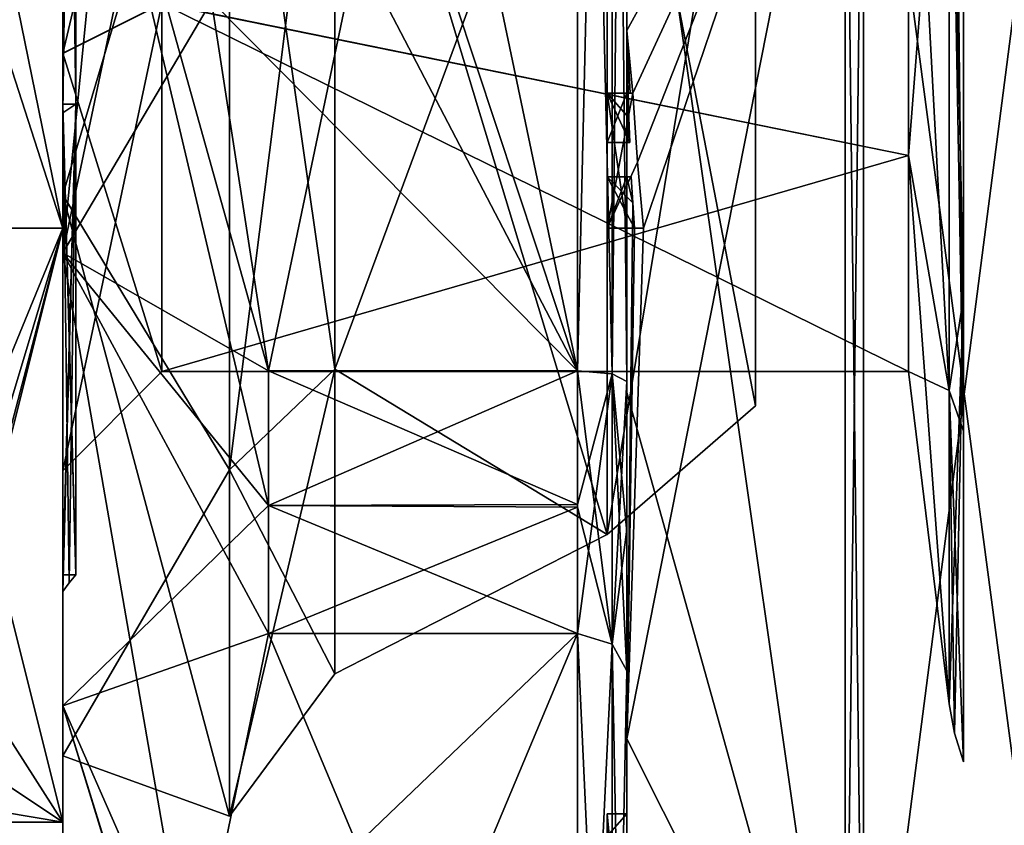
# Model space of a CAD drawing. Extents: x -23 to 700, y -2000 to 0.
# Tile 121 of 196: x -11 to -1, y -40 to -32. Entities that reach past the tile are written whole.
import ezdxf

# ---------------------------------------------------------------- set-up
doc = ezdxf.new("R2010")
doc.units = 0
doc.header["$LTSCALE"] = 65.149826
for name, color, linetype in [('1141', 7, 'CONTINUOUS'), ('1143', 7, 'CONTINUOUS'), ('1144', 7, 'CONTINUOUS'), ('1145', 7, 'CONTINUOUS'), ('1146', 7, 'CONTINUOUS'), ('1220', 7, 'CONTINUOUS'), ('1245', 7, 'CONTINUOUS'), ('1246', 7, 'CONTINUOUS'), ('1249', 7, 'CONTINUOUS'), ('1250', 7, 'CONTINUOUS'), ('1251', 7, 'CONTINUOUS'), ('1252', 7, 'CONTINUOUS'), ('1253', 7, 'CONTINUOUS'), ('1441', 7, 'CONTINUOUS'), ('1442', 7, 'CONTINUOUS'), ('1443', 7, 'CONTINUOUS'), ('1444', 7, 'CONTINUOUS'), ('1445', 7, 'CONTINUOUS'), ('1448', 7, 'CONTINUOUS'), ('1453', 7, 'CONTINUOUS'), ('1454', 7, 'CONTINUOUS'), ('1455', 7, 'CONTINUOUS'), ('1456', 7, 'CONTINUOUS'), ('1458', 7, 'CONTINUOUS'), ('1461', 7, 'CONTINUOUS'), ('1462', 7, 'CONTINUOUS'), ('1463', 7, 'CONTINUOUS'), ('1465', 7, 'CONTINUOUS'), ('1466', 7, 'CONTINUOUS'), ('1467', 7, 'CONTINUOUS'), ('1468', 7, 'CONTINUOUS'), ('1484', 7, 'CONTINUOUS'), ('1499', 7, 'CONTINUOUS'), ('1500', 7, 'CONTINUOUS'), ('1526', 7, 'CONTINUOUS'), ('1529', 7, 'CONTINUOUS'), ('1530', 7, 'CONTINUOUS'), ('1531', 7, 'CONTINUOUS'), ('1532', 7, 'CONTINUOUS'), ('1533', 7, 'CONTINUOUS'), ('1541', 7, 'CONTINUOUS'), ('1542', 7, 'CONTINUOUS'), ('1543', 7, 'CONTINUOUS'), ('1544', 7, 'CONTINUOUS'), ('1545', 7, 'CONTINUOUS'), ('1546', 7, 'CONTINUOUS'), ('1547', 7, 'CONTINUOUS'), ('1548', 7, 'CONTINUOUS'), ('1549', 7, 'CONTINUOUS'), ('1550', 7, 'CONTINUOUS'), ('1551', 7, 'CONTINUOUS'), ('1586', 7, 'CONTINUOUS'), ('1587', 7, 'CONTINUOUS'), ('1622', 7, 'CONTINUOUS'), ('1625', 7, 'CONTINUOUS'), ('1627', 7, 'CONTINUOUS'), ('1630', 7, 'CONTINUOUS')]:
    doc.layers.add(name, color=color, linetype=linetype)

msp = doc.modelspace()

# ---------------------------------------------------------------- linework, layer by layer
at = {"layer": '1141', "color": 7, "linetype": 'CONTINUOUS'}
for points in [[(-3.1, -28, 42), (-3.1, -35.7939, 37.5004), (-3.1, -28, 33.5), (-3.1, -28, 42)], [(-3.1, -35.7939, 28.4996), (-3.1, -28, 24), (-3.1, -35.7939, 37.5004), (-3.1, -35.7939, 28.4996)], [(-3.1, -35.7939, 37.5004), (-3.1, -28, 24), (-3.1, -28.5, 33), (-3.1, -35.7939, 37.5004)], [(-3.1, -35.7939, 37.5004), (-3.1, -28.5, 33), (-3.1, -28, 33.5), (-3.1, -35.7939, 37.5004)]]:
    msp.add_3dface(points, dxfattribs=at)
at = {"layer": '1143', "color": 7, "linetype": 'CONTINUOUS'}
for points in [[(-10.1, -21.9997, 22.608), (-10.1, -34.0003, 22.608), (-11.6, -26.6533, 21.0758), (-10.1, -21.9997, 22.608)], [(-11.6, -26.6533, 21.0758), (-10.1, -34.0003, 22.608), (-11.6, -29.3467, 21.0758), (-11.6, -26.6533, 21.0758)], [(-11.6, -29.3467, 21.0758), (-10.1, -34.0003, 22.608), (-11.6, -34.0001, 22.6077), (-11.6, -29.3467, 21.0758)], [(-10.1, -34.0003, 22.608), (-10.1, -40, 33), (-11.6, -34.0001, 22.6077), (-10.1, -34.0003, 22.608)], [(-11.6, -34.0001, 22.6077), (-10.1, -40, 33), (-11.6, -37.6533, 25.8716), (-11.6, -34.0001, 22.6077)], [(-10.1, -40, 33), (-11.6, -39, 28.2042), (-11.6, -37.6533, 25.8716), (-10.1, -40, 33)], [(-11.6, -39.7472, 30.5505), (-11.6, -39, 28.2042), (-10.1, -40, 33), (-11.6, -39.7472, 30.5505)], [(-11.6, -40, 33), (-11.6, -39.7472, 30.5505), (-10.1, -40, 33), (-11.6, -40, 33)]]:
    msp.add_3dface(points, dxfattribs=at)
at = {"layer": '1144', "color": 7, "linetype": 'CONTINUOUS'}
for points in [[(-10.1, -21.9997, 43.392), (-11.6, -29.3467, 44.9242), (-10.1, -34.0003, 43.392), (-10.1, -21.9997, 43.392)], [(-11.6, -29.3467, 44.9242), (-11.6, -34.0001, 43.3923), (-10.1, -34.0003, 43.392), (-11.6, -29.3467, 44.9242)], [(-11.6, -34.0001, 43.3923), (-11.6, -37.6533, 40.1284), (-10.1, -34.0003, 43.392), (-11.6, -34.0001, 43.3923)], [(-11.6, -40, 33), (-10.1, -40, 33), (-10.1, -34.0003, 43.392), (-11.6, -40, 33)], [(-11.6, -40, 33), (-10.1, -34.0003, 43.392), (-11.6, -39.7472, 35.4495), (-11.6, -40, 33)], [(-10.1, -34.0003, 43.392), (-11.6, -37.6533, 40.1284), (-11.6, -39, 37.7958), (-10.1, -34.0003, 43.392)], [(-11.6, -39.7472, 35.4495), (-10.1, -34.0003, 43.392), (-11.6, -39, 37.7958), (-11.6, -39.7472, 35.4495)]]:
    msp.add_3dface(points, dxfattribs=at)
at = {"layer": '1145', "color": 7, "linetype": 'CONTINUOUS'}
for points in [[(-10.1, -34.0003, 22.608), (-10.1, -21.9997, 22.608), (-10.1, -33.6649, 23.1889), (-10.1, -34.0003, 22.608)], [(-10.1, -21.9997, 22.608), (-10.1, -22.3351, 23.1889), (-10.1, -33.6649, 23.1889), (-10.1, -21.9997, 22.608)], [(-10.1, -21.9997, 43.392), (-10.1, -34.0003, 43.392), (-10.1, -22.3351, 42.8111), (-10.1, -21.9997, 43.392)], [(-10.1, -34.0003, 43.392), (-10.1, -33.6649, 42.8111), (-10.1, -22.3351, 42.8111), (-10.1, -34.0003, 43.392)], [(-10.1, -39.3292, 33), (-10.1, -34.0003, 22.608), (-10.1, -33.6649, 23.1889), (-10.1, -39.3292, 33)], [(-10.1, -34.0003, 43.392), (-10.1, -39.3292, 33), (-10.1, -33.6649, 42.8111), (-10.1, -34.0003, 43.392)], [(-10.1, -40, 33), (-10.1, -34.0003, 22.608), (-10.1, -39.3292, 33), (-10.1, -40, 33)], [(-10.1, -34.0003, 43.392), (-10.1, -40, 33), (-10.1, -39.3292, 33), (-10.1, -34.0003, 43.392)]]:
    msp.add_3dface(points, dxfattribs=at)
at = {"layer": '1146', "color": 7, "linetype": 'CONTINUOUS'}
for points in [[(-4.6, -28, 43.5), (-7.35, -28, 43.5), (-7.35, -35.4246, 40.4246), (-4.6, -28, 43.5)], [(-4.6, -37.0933, 38.25), (-4.6, -28, 43.5), (-7.35, -35.4246, 40.4246), (-4.6, -37.0933, 38.25)], [(-4.6, -28, 22.5), (-4.6, -37.0933, 27.75), (-7.35, -28, 22.5), (-4.6, -28, 22.5)], [(-7.35, -28, 22.5), (-4.6, -37.0933, 27.75), (-7.35, -35.4246, 25.5754), (-7.35, -28, 22.5)], [(-7.35, -38.5, 33), (-4.6, -37.0933, 38.25), (-7.35, -35.4246, 40.4246), (-7.35, -38.5, 33)], [(-7.35, -35.4246, 25.5754), (-4.6, -37.0933, 27.75), (-7.35, -38.5, 33), (-7.35, -35.4246, 25.5754)], [(-4.6, -37.0933, 27.75), (-4.6, -37.0933, 38.25), (-7.35, -38.5, 33), (-4.6, -37.0933, 27.75)]]:
    msp.add_3dface(points, dxfattribs=at)
at = {"layer": '1220', "color": 7, "linetype": 'CONTINUOUS'}
for points in [[(-3.1, -35.7939, 37.5004), (-3.1, -28, 42), (-4.6, -37.0933, 38.25), (-3.1, -35.7939, 37.5004)], [(-3.1, -28, 42), (-4.6, -28, 43.5), (-4.6, -37.0933, 38.25), (-3.1, -28, 42)], [(-3.1, -28, 24), (-3.1, -35.7939, 28.4996), (-4.6, -28, 22.5), (-3.1, -28, 24)], [(-3.1, -35.7939, 28.4996), (-4.6, -37.0933, 27.75), (-4.6, -28, 22.5), (-3.1, -35.7939, 28.4996)], [(-3.1, -35.7939, 28.4996), (-3.1, -35.7939, 37.5004), (-4.6, -37.0933, 27.75), (-3.1, -35.7939, 28.4996)], [(-3.1, -35.7939, 37.5004), (-4.6, -37.0933, 38.25), (-4.6, -37.0933, 27.75), (-3.1, -35.7939, 37.5004)]]:
    msp.add_3dface(points, dxfattribs=at)
at = {"layer": '1245', "color": 7, "linetype": 'CONTINUOUS'}
for points in [[(-10.1, -22.3351, 42.8111), (-10.1, -33.6649, 42.8111), (-8.417, -28, 44.9361), (-10.1, -22.3351, 42.8111)], [(-8.417, -28, 44.9361), (-10.1, -33.6649, 42.8111), (-8.417, -36.4401, 41.4401), (-8.417, -28, 44.9361)], [(-7.35, -35.4246, 40.4246), (-7.35, -28, 43.5), (-8.417, -36.4401, 41.4401), (-7.35, -35.4246, 40.4246)], [(-7.35, -28, 43.5), (-8.417, -28, 44.9361), (-8.417, -36.4401, 41.4401), (-7.35, -28, 43.5)], [(-10.1, -33.6649, 42.8111), (-10.1, -39.3292, 33), (-8.417, -36.4401, 41.4401), (-10.1, -33.6649, 42.8111)], [(-7.35, -38.5, 33), (-7.35, -35.4246, 40.4246), (-8.417, -39.9361, 33), (-7.35, -38.5, 33)], [(-7.35, -35.4246, 40.4246), (-8.417, -36.4401, 41.4401), (-8.417, -39.9361, 33), (-7.35, -35.4246, 40.4246)], [(-8.417, -36.4401, 41.4401), (-10.1, -39.3292, 33), (-8.417, -39.9361, 33), (-8.417, -36.4401, 41.4401)]]:
    msp.add_3dface(points, dxfattribs=at)
at = {"layer": '1246', "color": 7, "linetype": 'CONTINUOUS'}
for points in [[(-10.1, -33.6649, 23.1889), (-10.1, -22.3351, 23.1889), (-8.417, -28, 21.0639), (-10.1, -33.6649, 23.1889)], [(-8.417, -36.4401, 24.5599), (-10.1, -33.6649, 23.1889), (-8.417, -28, 21.0639), (-8.417, -36.4401, 24.5599)], [(-7.35, -28, 22.5), (-7.35, -35.4246, 25.5754), (-8.417, -28, 21.0639), (-7.35, -28, 22.5)], [(-7.35, -35.4246, 25.5754), (-8.417, -36.4401, 24.5599), (-8.417, -28, 21.0639), (-7.35, -35.4246, 25.5754)], [(-8.417, -39.9361, 33), (-10.1, -39.3292, 33), (-10.1, -33.6649, 23.1889), (-8.417, -39.9361, 33)], [(-8.417, -39.9361, 33), (-10.1, -33.6649, 23.1889), (-8.417, -36.4401, 24.5599), (-8.417, -39.9361, 33)], [(-7.35, -35.4246, 25.5754), (-7.35, -38.5, 33), (-8.417, -36.4401, 24.5599), (-7.35, -35.4246, 25.5754)], [(-7.35, -38.5, 33), (-8.417, -39.9361, 33), (-8.417, -36.4401, 24.5599), (-7.35, -38.5, 33)]]:
    msp.add_3dface(points, dxfattribs=at)
at = {"layer": '1249', "color": 7, "linetype": 'CONTINUOUS'}
for points in [[(-10.1, -32.8354, 41.3752), (-10.1, -23.2504, 41.2274), (-10.1, -23.1646, 41.3752), (-10.1, -32.8354, 41.3752)], [(-10.1, -23.2504, 24.7726), (-10.1, -32.7496, 24.7726), (-10.1, -23.1646, 24.6248), (-10.1, -23.2504, 24.7726)], [(-10.1, -23.1646, 24.6248), (-10.1, -32.7496, 24.7726), (-10.1, -32.8354, 24.6248), (-10.1, -23.1646, 24.6248)], [(-10.1, -32.7496, 41.2274), (-10.1, -23.2504, 41.2274), (-10.1, -32.8354, 41.3752), (-10.1, -32.7496, 41.2274)], [(-10.1, -37.5, 33), (-10.1, -32.7496, 41.2274), (-10.1, -32.8354, 41.3752), (-10.1, -37.5, 33)], [(-10.1, -32.7496, 24.7726), (-10.1, -37.5, 33), (-10.1, -32.8354, 24.6248), (-10.1, -32.7496, 24.7726)], [(-10.1, -32.8354, 24.6248), (-10.1, -37.5, 33), (-10.1, -37.6708, 33), (-10.1, -32.8354, 24.6248)], [(-10.1, -37.6708, 33), (-10.1, -37.5, 33), (-10.1, -32.8354, 41.3752), (-10.1, -37.6708, 33)]]:
    msp.add_3dface(points, dxfattribs=at)
at = {"layer": '1250', "color": 7, "linetype": 'CONTINUOUS'}
for points in [[(-9.968, -32.75, 24.7728), (-10.1, -23.2504, 24.7726), (-9.968, -23.25, 24.7728), (-9.968, -32.75, 24.7728)], [(-10.1, -32.7496, 24.7726), (-10.1, -23.2504, 24.7726), (-9.968, -32.75, 24.7728), (-10.1, -32.7496, 24.7726)], [(-10.1, -37.5, 33), (-10.1, -32.7496, 24.7726), (-9.968, -37.5, 33), (-10.1, -37.5, 33)], [(-9.968, -37.5, 33), (-10.1, -32.7496, 24.7726), (-9.968, -32.75, 24.7728), (-9.968, -37.5, 33)]]:
    msp.add_3dface(points, dxfattribs=at)
at = {"layer": '1251', "color": 7, "linetype": 'CONTINUOUS'}
for points in [[(-10.1, -23.2504, 41.2274), (-10.1, -32.7496, 41.2274), (-9.968, -23.25, 41.2272), (-10.1, -23.2504, 41.2274)], [(-9.968, -23.25, 41.2272), (-10.1, -32.7496, 41.2274), (-9.968, -32.75, 41.2272), (-9.968, -23.25, 41.2272)], [(-10.1, -32.7496, 41.2274), (-10.1, -37.5, 33), (-9.968, -32.75, 41.2272), (-10.1, -32.7496, 41.2274)], [(-10.1, -37.5, 33), (-9.968, -37.5, 33), (-9.968, -32.75, 41.2272), (-10.1, -37.5, 33)]]:
    msp.add_3dface(points, dxfattribs=at)
at = {"layer": '1252', "color": 7, "linetype": 'CONTINUOUS'}
for points in [[(-10.1, -32.8354, 41.3752), (-10.1, -23.1646, 41.3752), (-9.968, -32.75, 41.2272), (-10.1, -32.8354, 41.3752)], [(-10.1, -23.1646, 41.3752), (-9.968, -23.25, 41.2272), (-9.968, -32.75, 41.2272), (-10.1, -23.1646, 41.3752)], [(-9.968, -37.5, 33), (-10.1, -32.8354, 41.3752), (-9.968, -32.75, 41.2272), (-9.968, -37.5, 33)], [(-10.1, -37.6708, 33), (-10.1, -32.8354, 41.3752), (-10.0371, -37.583, 33), (-10.1, -37.6708, 33)], [(-10.1, -32.8354, 41.3752), (-9.968, -37.5, 33), (-10.0371, -37.583, 33), (-10.1, -32.8354, 41.3752)]]:
    msp.add_3dface(points, dxfattribs=at)
at = {"layer": '1253', "color": 7, "linetype": 'CONTINUOUS'}
for points in [[(-10.1, -23.1646, 24.6248), (-10.1, -32.8354, 24.6248), (-9.968, -23.25, 24.7728), (-10.1, -23.1646, 24.6248)], [(-10.1, -32.8354, 24.6248), (-9.968, -32.75, 24.7728), (-9.968, -23.25, 24.7728), (-10.1, -32.8354, 24.6248)], [(-10.1, -32.8354, 24.6248), (-10.1, -37.6708, 33), (-9.968, -32.75, 24.7728), (-10.1, -32.8354, 24.6248)], [(-9.968, -32.75, 24.7728), (-10.1, -37.6708, 33), (-10.0371, -37.583, 33), (-9.968, -32.75, 24.7728)], [(-9.968, -37.5, 33), (-9.968, -32.75, 24.7728), (-10.0371, -37.583, 33), (-9.968, -37.5, 33)]]:
    msp.add_3dface(points, dxfattribs=at)
at = {"layer": '1441', "linetype": 'CONTINUOUS'}
for points in [[(-10.1, -17.1745, 39.2494), (-10.1, -27.9993, 41.4499), (-10.1, -34.2494, 43.8255), (-10.1, -17.1745, 39.2494)], [(-10.1, -21.7506, 43.8255), (-10.1, -17.1745, 39.2494), (-10.1, -34.2494, 43.8255), (-10.1, -21.7506, 43.8255)], [(-10.1, -28.0007, 24.5501), (-10.1, -21.7506, 22.1745), (-10.1, -38.8255, 26.7506), (-10.1, -28.0007, 24.5501)], [(-10.1, -21.7506, 22.1745), (-10.1, -28, 20.5), (-10.1, -34.2494, 22.1745), (-10.1, -21.7506, 22.1745)], [(-10.1, -38.8255, 26.7506), (-10.1, -21.7506, 22.1745), (-10.1, -34.2494, 22.1745), (-10.1, -38.8255, 26.7506)], [(-10.1, -28, 45.5), (-10.1, -21.7506, 43.8255), (-10.1, -34.2494, 43.8255), (-10.1, -28, 45.5)], [(-10.1, -27.9993, 41.4499), (-10.1, -32.236, 40.3114), (-10.1, -34.2494, 43.8255), (-10.1, -27.9993, 41.4499)], [(-10.1, -32.2371, 25.6893), (-10.1, -28.0007, 24.5501), (-10.1, -38.8255, 26.7506), (-10.1, -32.2371, 25.6893)], [(-10.1, -32.236, 40.3114), (-10.1, -36.45, 33), (-10.1, -38.8255, 39.2494), (-10.1, -32.236, 40.3114)], [(-10.1, -34.2494, 43.8255), (-10.1, -32.236, 40.3114), (-10.1, -38.8255, 39.2494), (-10.1, -34.2494, 43.8255)], [(-10.1, -36.45, 33), (-10.1, -32.2371, 25.6893), (-10.1, -40.5, 33), (-10.1, -36.45, 33)], [(-10.1, -40.5, 33), (-10.1, -32.2371, 25.6893), (-10.1, -38.8255, 26.7506), (-10.1, -40.5, 33)], [(-10.1, -38.8255, 39.2494), (-10.1, -36.45, 33), (-10.1, -40.5, 33), (-10.1, -38.8255, 39.2494)]]:
    msp.add_3dface(points, dxfattribs=at)
at = {"layer": '1442', "linetype": 'CONTINUOUS'}
for points in [[(-8.0232, -20.5597, 17.05), (-4.9, -35.4403, 17.05), (-8.5978, -24.2917, 17.05), (-8.0232, -20.5597, 17.05)], [(-4.9, -20.5597, 17.05), (-4.9, -35.4403, 17.05), (-8.0232, -20.5597, 17.05), (-4.9, -20.5597, 17.05)], [(-8.5978, -24.2917, 17.05), (-4.9, -35.4403, 17.05), (-8.7857, -28, 17.05), (-8.5978, -24.2917, 17.05)], [(-8.7857, -28, 17.05), (-4.9, -35.4403, 17.05), (-8.5976, -31.7097, 17.05), (-8.7857, -28, 17.05)], [(-8.5976, -31.7097, 17.05), (-4.9, -35.4403, 17.05), (-8.0232, -35.4403, 17.05), (-8.5976, -31.7097, 17.05)]]:
    msp.add_3dface(points, dxfattribs=at)
at = {"layer": '1443', "linetype": 'CONTINUOUS'}
for points in [[(-8.0232, -38.093, 18.5815), (-4.9, -45.5332, 31.4685), (-8.7857, -41.8131, 25.025), (-8.0232, -38.093, 18.5815)], [(-4.9, -38.093, 18.5815), (-4.9, -45.5332, 31.4685), (-8.0232, -38.093, 18.5815), (-4.9, -38.093, 18.5815)]]:
    msp.add_3dface(points, dxfattribs=at)
at = {"layer": '1444', "linetype": 'CONTINUOUS'}
for points in [[(-8.0232, -45.5332, 34.5315), (-4.9, -38.093, 47.4185), (-8.7857, -41.8131, 40.975), (-8.0232, -45.5332, 34.5315)], [(-8.7857, -41.8131, 40.975), (-4.9, -38.093, 47.4185), (-8.0232, -38.093, 47.4185), (-8.7857, -41.8131, 40.975)], [(-4.9, -45.5332, 34.5315), (-4.9, -38.093, 47.4185), (-8.0232, -45.5332, 34.5315), (-4.9, -45.5332, 34.5315)]]:
    msp.add_3dface(points, dxfattribs=at)
at = {"layer": '1445', "linetype": 'CONTINUOUS'}
for points in [[(-8.0232, -35.4403, 48.95), (-4.9, -20.5597, 48.95), (-8.5978, -31.7083, 48.95), (-8.0232, -35.4403, 48.95)], [(-4.9, -35.4403, 48.95), (-4.9, -20.5597, 48.95), (-8.0232, -35.4403, 48.95), (-4.9, -35.4403, 48.95)]]:
    msp.add_3dface(points, dxfattribs=at)
at = {"layer": '1448', "linetype": 'CONTINUOUS'}
for points in [[(-4.4, -35.5503, 49.45), (-4.4, -21.7364, 49.5), (-4.4, -20.4497, 49.45), (-4.4, -35.5503, 49.45)], [(-4.4, -20.4497, 16.55), (-4.4, -29.0506, 16.5), (-4.4, -35.5503, 16.55), (-4.4, -20.4497, 16.55)], [(-4.4, -22.1297, 49.5), (-4.4, -21.7364, 49.5), (-4.4, -35.5503, 49.45), (-4.4, -22.1297, 49.5)], [(-4.4, -23.5648, 49.5), (-4.4, -22.1297, 49.5), (-4.4, -35.5503, 49.45), (-4.4, -23.5648, 49.5)], [(-4.4, -23.9582, 49.5), (-4.4, -23.5648, 49.5), (-4.4, -35.5503, 49.45), (-4.4, -23.9582, 49.5)], [(-4.4, -25.8781, 49.5), (-4.4, -23.9582, 49.5), (-4.4, -35.5503, 49.45), (-4.4, -25.8781, 49.5)], [(-4.4, -26.2268, 49.5), (-4.4, -25.8781, 49.5), (-4.4, -35.5503, 49.45), (-4.4, -26.2268, 49.5)], [(-4.4, -27.8639, 49.5), (-4.4, -26.2268, 49.5), (-4.4, -35.5503, 49.45), (-4.4, -27.8639, 49.5)], [(-4.4, -28.2828, 49.5), (-4.4, -27.8639, 49.5), (-4.4, -35.5503, 49.45), (-4.4, -28.2828, 49.5)], [(-4.4, -28.1257, 13.5002), (-4.4, -35.6608, 15.0679), (-4.4, -28.1257, 16.2172), (-4.4, -28.1257, 13.5002)], [(-4.4, -28.1257, 16.2172), (-4.4, -35.6608, 15.0679), (-4.4, -29.0506, 16.2172), (-4.4, -28.1257, 16.2172)], [(-4.4, -29.5882, 49.5), (-4.4, -28.2828, 49.5), (-4.4, -35.5503, 49.45), (-4.4, -29.5882, 49.5)], [(-4.4, -29.0506, 16.2172), (-4.4, -35.6608, 15.0679), (-4.4, -29.0506, 16.5), (-4.4, -29.0506, 16.2172)], [(-4.4, -29.0506, 16.5), (-4.4, -35.6608, 15.0679), (-4.4, -35.5503, 16.55), (-4.4, -29.0506, 16.5)], [(-4.4, -31.7888, 49.5), (-4.4, -29.5882, 49.5), (-4.4, -35.5503, 49.45), (-4.4, -31.7888, 49.5)], [(-4.4, -30.8597, 52.2892), (-4.4, -31.7888, 49.7828), (-4.4, -32.0042, 52.0844), (-4.4, -30.8597, 52.2892)], [(-4.4, -31.7888, 49.7828), (-4.4, -31.7888, 49.5), (-4.4, -32.6371, 49.5), (-4.4, -31.7888, 49.7828)], [(-4.4, -32.6371, 49.5), (-4.4, -31.7888, 49.5), (-4.4, -35.5503, 49.45), (-4.4, -32.6371, 49.5)], [(-4.4, -32.0042, 52.0844), (-4.4, -31.7888, 49.7828), (-4.4, -32.6371, 49.5), (-4.4, -32.0042, 52.0844)], [(-4.4, -33.1347, 51.8118), (-4.4, -32.0042, 52.0844), (-4.4, -33.1347, 49.804), (-4.4, -33.1347, 51.8118)], [(-4.4, -33.1347, 49.804), (-4.4, -32.0042, 52.0844), (-4.4, -32.6371, 49.804), (-4.4, -33.1347, 49.804)], [(-4.4, -32.6371, 49.804), (-4.4, -32.0042, 52.0844), (-4.4, -32.6371, 49.5), (-4.4, -32.6371, 49.804)], [(-4.4, -34, 49.5), (-4.4, -32.6371, 49.5), (-4.4, -35.5503, 49.45), (-4.4, -34, 49.5)], [(-4.4, -33.4833, 49.804), (-4.4, -34, 49.804), (-4.4, -33.4833, 51.7132), (-4.4, -33.4833, 49.804)], [(-4.4, -33.4833, 51.7132), (-4.4, -34, 49.804), (-4.4, -35.5503, 49.45), (-4.4, -33.4833, 51.7132)], [(-4.4, -39.1573, 48.9926), (-4.4, -33.4833, 51.7132), (-4.4, -38.471, 47.7638), (-4.4, -39.1573, 48.9926)], [(-4.4, -38.471, 47.7638), (-4.4, -33.4833, 51.7132), (-4.4, -37.0705, 48.663), (-4.4, -38.471, 47.7638)], [(-4.4, -37.0705, 48.663), (-4.4, -33.4833, 51.7132), (-4.4, -35.5503, 49.45), (-4.4, -37.0705, 48.663)], [(-4.4, -34, 49.804), (-4.4, -34, 49.5), (-4.4, -35.5503, 49.45), (-4.4, -34, 49.804)], [(-4.4, -35.5503, 16.55), (-4.4, -35.6608, 15.0679), (-4.4, -37.0392, 17.3187), (-4.4, -35.5503, 16.55)], [(-4.4, -35.6608, 15.0679), (-4.4, -42.0038, 19.4301), (-4.4, -37.0392, 17.3187), (-4.4, -35.6608, 15.0679)], [(-4.4, -37.0392, 17.3187), (-4.4, -42.0038, 19.4301), (-4.4, -38.471, 18.2362), (-4.4, -37.0392, 17.3187)], [(-4.4, -41.1824, 43.1674), (-4.4, -39.1573, 48.9926), (-4.4, -38.471, 47.7638), (-4.4, -41.1824, 43.1674)], [(-4.4, -41.1824, 43.1674), (-4.4, -38.471, 47.7638), (-4.4, -46.0213, 34.6862), (-4.4, -41.1824, 43.1674)], [(-4.4, -43.9233, 27.5799), (-4.4, -44.7004, 28.9259), (-4.4, -38.471, 18.2362), (-4.4, -43.9233, 27.5799)], [(-4.4, -38.471, 18.2362), (-4.4, -44.7004, 28.9259), (-4.4, -46.0213, 31.3138), (-4.4, -38.471, 18.2362)], [(-4.4, -42.8623, 25.7423), (-4.4, -43.9233, 27.5799), (-4.4, -38.471, 18.2362), (-4.4, -42.8623, 25.7423)], [(-4.4, -42.5668, 25.2304), (-4.4, -42.8623, 25.7423), (-4.4, -38.471, 18.2362), (-4.4, -42.5668, 25.2304)], [(-4.4, -41.7982, 23.8992), (-4.4, -42.5668, 25.2304), (-4.4, -38.471, 18.2362), (-4.4, -41.7982, 23.8992)], [(-4.4, -41.5888, 23.5364), (-4.4, -41.7982, 23.8992), (-4.4, -38.471, 18.2362), (-4.4, -41.5888, 23.5364)], [(-4.4, -40.868, 22.288), (-4.4, -41.5888, 23.5364), (-4.4, -38.471, 18.2362), (-4.4, -40.868, 22.288)], [(-4.4, -40.6416, 21.8958), (-4.4, -40.868, 22.288), (-4.4, -38.471, 18.2362), (-4.4, -40.6416, 21.8958)], [(-4.4, -40.1409, 21.0286), (-4.4, -40.6416, 21.8958), (-4.4, -38.471, 18.2362), (-4.4, -40.1409, 21.0286)], [(-4.4, -39.9144, 20.6364), (-4.4, -40.1409, 21.0286), (-4.4, -38.471, 18.2362), (-4.4, -39.9144, 20.6364)], [(-4.4, -42.0038, 19.4301), (-4.4, -39.9144, 20.6364), (-4.4, -38.471, 18.2362), (-4.4, -42.0038, 19.4301)], [(-4.4, -43.6713, 44.6044), (-4.4, -39.1573, 48.9926), (-4.4, -41.1824, 43.1674), (-4.4, -43.6713, 44.6044)]]:
    msp.add_3dface(points, dxfattribs=at)
at = {"layer": '1453', "linetype": 'CONTINUOUS'}
for points in [[(-2.1949, -43.544, 17.456), (-4.4, -28.1257, 13.5002), (-2.1949, -28, 11.0175), (-2.1949, -43.544, 17.456)], [(-4.4, -35.6608, 15.0679), (-4.4, -28.1257, 13.5002), (-2.1949, -43.544, 17.456), (-4.4, -35.6608, 15.0679)], [(-4.4, -42.0038, 19.4301), (-4.4, -35.6608, 15.0679), (-2.1949, -43.544, 17.456), (-4.4, -42.0038, 19.4301)]]:
    msp.add_3dface(points, dxfattribs=at)
at = {"layer": '1454', "linetype": 'CONTINUOUS'}
for points in [[(-2.1949, -28, 54.9825), (-4.4, -32.0042, 52.0844), (-4.3401, -32.6371, 52.5), (-2.1949, -28, 54.9825)], [(-4.4, -32.0042, 52.0844), (-2.1949, -28, 54.9825), (-4.3913, -30.8597, 52.5), (-4.4, -32.0042, 52.0844)], [(-2.1949, -28, 54.9825), (-4.4, -39.1573, 48.9926), (-2.1949, -43.544, 48.544), (-2.1949, -28, 54.9825)], [(-4.4, -39.1573, 48.9926), (-2.1949, -28, 54.9825), (-4.2315, -34, 52.5), (-4.4, -39.1573, 48.9926)], [(-4.2952, -33.3336, 52.5), (-2.1949, -28, 54.9825), (-4.3401, -32.6371, 52.5), (-4.2952, -33.3336, 52.5)], [(-4.2315, -34, 52.5), (-2.1949, -28, 54.9825), (-4.2952, -33.3336, 52.5), (-4.2315, -34, 52.5)], [(-4.4, -30.8597, 52.2892), (-4.4, -32.0042, 52.0844), (-4.3913, -30.8597, 52.5), (-4.4, -30.8597, 52.2892)], [(-4.4, -32.0042, 52.0844), (-4.4, -33.1347, 51.8118), (-4.3877, -32.6371, 52.196), (-4.4, -32.0042, 52.0844)], [(-4.3401, -32.6371, 52.5), (-4.4, -32.0042, 52.0844), (-4.3683, -32.6371, 52.3488), (-4.3401, -32.6371, 52.5)], [(-4.3683, -32.6371, 52.3488), (-4.4, -32.0042, 52.0844), (-4.3877, -32.6371, 52.196), (-4.3683, -32.6371, 52.3488)], [(-4.3877, -32.6371, 52.196), (-4.4, -33.1347, 51.8118), (-4.3809, -32.8877, 52.196), (-4.3877, -32.6371, 52.196)], [(-4.3809, -32.8877, 52.196), (-4.4, -33.1347, 51.8118), (-4.3931, -33.1347, 52.0046), (-4.3809, -32.8877, 52.196)], [(-4.3723, -33.1347, 52.196), (-4.3809, -32.8877, 52.196), (-4.3931, -33.1347, 52.0046), (-4.3723, -33.1347, 52.196)], [(-4.4, -33.4833, 51.7132), (-4.4, -39.1573, 48.9926), (-4.3417, -33.7438, 52.196), (-4.4, -33.4833, 51.7132)], [(-4.3891, -33.4833, 51.956), (-4.4, -33.4833, 51.7132), (-4.3566, -33.4833, 52.196), (-4.3891, -33.4833, 51.956)], [(-4.3566, -33.4833, 52.196), (-4.4, -33.4833, 51.7132), (-4.3417, -33.7438, 52.196), (-4.3566, -33.4833, 52.196)], [(-4.3417, -33.7438, 52.196), (-4.4, -39.1573, 48.9926), (-4.324, -34, 52.196), (-4.3417, -33.7438, 52.196)], [(-4.324, -34, 52.196), (-4.4, -39.1573, 48.9926), (-4.2315, -34, 52.5), (-4.324, -34, 52.196)], [(-4.2821, -34, 52.3497), (-4.324, -34, 52.196), (-4.2315, -34, 52.5), (-4.2821, -34, 52.3497)], [(-4.4, -39.1573, 48.9926), (-4.4, -43.6713, 44.6044), (-2.1949, -43.544, 48.544), (-4.4, -39.1573, 48.9926)]]:
    msp.add_3dface(points, dxfattribs=at)
at = {"layer": '1455', "linetype": 'CONTINUOUS'}
for points in [[(0, -43.1626, 48.1637), (0, -28, 54.4438), (-2.0094, -43.535, 48.535), (0, -43.1626, 48.1637)], [(-2.0094, -43.535, 48.535), (0, -28, 54.4438), (-2.0094, -28, 54.9698), (-2.0094, -43.535, 48.535)]]:
    msp.add_3dface(points, dxfattribs=at)
at = {"layer": '1456', "linetype": 'CONTINUOUS'}
for points in [[(0, -28, 11.5562), (0, -43.1626, 17.8363), (-2.0094, -28, 11.0302), (0, -28, 11.5562)], [(-2.0094, -28, 11.0302), (0, -43.1626, 17.8363), (-2.0094, -43.535, 17.465), (-2.0094, -28, 11.0302)]]:
    msp.add_3dface(points, dxfattribs=at)
at = {"layer": '1458', "linetype": 'CONTINUOUS'}
for points in [[(-1.5562, -28, 25.55), (-1.5562, -33.2679, 27.7321), (-1.1443, -28, 22.1953), (-1.5562, -28, 25.55)], [(-1.1443, -28, 22.1953), (-1.5562, -33.2679, 27.7321), (-1.1443, -35.64, 25.3599), (-1.1443, -28, 22.1953)], [(-1.5562, -33.2679, 38.2679), (-1.5562, -28, 40.45), (-1.1443, -35.64, 40.6401), (-1.5562, -33.2679, 38.2679)], [(-1.5562, -28, 40.45), (-1.1443, -28, 43.8047), (-1.1443, -35.64, 40.6401), (-1.5562, -28, 40.45)], [(-1.5562, -33.2679, 27.7321), (-1.5562, -35.45, 33), (-1.1443, -35.64, 25.3599), (-1.5562, -33.2679, 27.7321)], [(-1.5562, -35.45, 33), (-1.5562, -33.2679, 38.2679), (-1.1443, -38.8047, 33), (-1.5562, -35.45, 33)], [(-1.1443, -38.8047, 33), (-1.5562, -33.2679, 38.2679), (-1.1443, -35.64, 40.6401), (-1.1443, -38.8047, 33)], [(-1.1443, -35.64, 25.3599), (-1.5562, -35.45, 33), (-1.1443, -38.8047, 33), (-1.1443, -35.64, 25.3599)]]:
    msp.add_3dface(points, dxfattribs=at)
at = {"layer": '1461', "linetype": 'CONTINUOUS'}
for points in [[(-2.1949, -43.544, 17.456), (-2.1949, -28, 11.0175), (-2.0094, -43.535, 17.465), (-2.1949, -43.544, 17.456)], [(-2.1949, -28, 11.0175), (-2.0094, -28, 11.0302), (-2.0094, -43.535, 17.465), (-2.1949, -28, 11.0175)]]:
    msp.add_3dface(points, dxfattribs=at)
at = {"layer": '1462', "linetype": 'CONTINUOUS'}
for points in [[(-2.1949, -28, 54.9825), (-2.1949, -43.544, 48.544), (-2.0094, -28, 54.9698), (-2.1949, -28, 54.9825)], [(-2.1949, -43.544, 48.544), (-2.0094, -43.535, 48.535), (-2.0094, -28, 54.9698), (-2.1949, -43.544, 48.544)]]:
    msp.add_3dface(points, dxfattribs=at)
at = {"layer": '1463', "linetype": 'CONTINUOUS'}
for points in [[(-10.1, -34.2494, 22.1745), (-10.1, -28, 20.5), (-8.0232, -36.8, 17.758), (-10.1, -34.2494, 22.1745)], [(-10.1, -28, 20.5), (-8.5976, -31.7097, 17.05), (-8.0232, -35.4403, 17.05), (-10.1, -28, 20.5)], [(-10.1, -28, 20.5), (-8.0232, -35.4403, 17.05), (-8.0232, -36.8, 17.758), (-10.1, -28, 20.5)], [(-10.1, -28, 45.5), (-10.1, -34.2494, 43.8255), (-9.4827, -28, 47.2402), (-10.1, -28, 45.5)], [(-10.1, -34.2494, 43.8255), (-8.5978, -31.7083, 48.95), (-8.7857, -28, 48.95), (-10.1, -34.2494, 43.8255)], [(-10.1, -34.2494, 43.8255), (-8.7857, -28, 48.95), (-9.4827, -28, 47.2402), (-10.1, -34.2494, 43.8255)], [(-10.1, -34.2494, 43.8255), (-8.0232, -35.4403, 48.95), (-8.5978, -31.7083, 48.95), (-10.1, -34.2494, 43.8255)], [(-10.1, -34.2494, 43.8255), (-10.1, -38.8255, 39.2494), (-8.0232, -36.8, 48.242), (-10.1, -34.2494, 43.8255)], [(-8.0232, -35.4403, 48.95), (-10.1, -34.2494, 43.8255), (-8.0232, -36.8, 48.242), (-8.0232, -35.4403, 48.95)], [(-10.1, -38.8255, 26.7506), (-10.1, -34.2494, 22.1745), (-8.7857, -41.8131, 25.025), (-10.1, -38.8255, 26.7506)], [(-10.1, -34.2494, 22.1745), (-8.0232, -38.093, 18.5815), (-8.7857, -41.8131, 25.025), (-10.1, -34.2494, 22.1745)], [(-8.0232, -38.093, 18.5815), (-10.1, -34.2494, 22.1745), (-8.0232, -36.8, 17.758), (-8.0232, -38.093, 18.5815)], [(-10.1, -38.8255, 39.2494), (-8.0232, -38.093, 47.4185), (-8.0232, -36.8, 48.242), (-10.1, -38.8255, 39.2494)], [(-10.1, -38.8255, 39.2494), (-8.7857, -41.8131, 40.975), (-8.0232, -38.093, 47.4185), (-10.1, -38.8255, 39.2494)], [(-10.1, -38.8255, 39.2494), (-10.1, -40.5, 33), (-8.7857, -41.8131, 40.975), (-10.1, -38.8255, 39.2494)], [(-10.1, -40.5, 33), (-10.1, -38.8255, 26.7506), (-8.0232, -45.6, 33), (-10.1, -40.5, 33)], [(-10.1, -38.8255, 26.7506), (-8.7857, -41.8131, 25.025), (-8.0232, -45.5332, 31.4685), (-10.1, -38.8255, 26.7506)], [(-10.1, -38.8255, 26.7506), (-8.0232, -45.5332, 31.4685), (-8.0232, -45.6, 33), (-10.1, -38.8255, 26.7506)]]:
    msp.add_3dface(points, dxfattribs=at)
at = {"layer": '1465', "linetype": 'CONTINUOUS'}
for points in [[(-1.5562, -33.2679, 27.7321), (-1.5562, -28, 25.55), (-9.1, -31.7352, 26.554), (-1.5562, -33.2679, 27.7321)], [(-9.1, -35.45, 33), (-1.5562, -33.2679, 27.7321), (-9.1, -31.7352, 26.554), (-9.1, -35.45, 33)], [(-1.5562, -35.45, 33), (-1.5562, -33.2679, 27.7321), (-9.1, -35.45, 33), (-1.5562, -35.45, 33)]]:
    msp.add_3dface(points, dxfattribs=at)
at = {"layer": '1466', "linetype": 'CONTINUOUS'}
for points in [[(-1.5562, -33.2679, 38.2679), (-9.1, -31.7337, 39.4468), (-1.5562, -28, 40.45), (-1.5562, -33.2679, 38.2679)], [(-1.5562, -35.45, 33), (-9.1, -35.45, 33), (-9.1, -31.7337, 39.4468), (-1.5562, -35.45, 33)], [(-1.5562, -35.45, 33), (-9.1, -31.7337, 39.4468), (-1.5562, -33.2679, 38.2679), (-1.5562, -35.45, 33)]]:
    msp.add_3dface(points, dxfattribs=at)
at = {"layer": '1467', "linetype": 'CONTINUOUS'}
for points in [[(-10.1, -28.0007, 24.5501), (-10.1, -32.2371, 25.6893), (-9.1, -28.0008, 25.55), (-10.1, -28.0007, 24.5501)], [(-10.1, -32.2371, 25.6893), (-9.1, -31.7352, 26.554), (-9.1, -28.0008, 25.55), (-10.1, -32.2371, 25.6893)], [(-10.1, -32.2371, 25.6893), (-10.1, -36.45, 33), (-9.1, -31.7352, 26.554), (-10.1, -32.2371, 25.6893)], [(-10.1, -36.45, 33), (-9.1, -35.45, 33), (-9.1, -31.7352, 26.554), (-10.1, -36.45, 33)]]:
    msp.add_3dface(points, dxfattribs=at)
at = {"layer": '1468', "linetype": 'CONTINUOUS'}
for points in [[(-10.1, -32.236, 40.3114), (-10.1, -27.9993, 41.4499), (-9.1, -31.7337, 39.4468), (-10.1, -32.236, 40.3114)], [(-9.1, -35.45, 33), (-10.1, -32.236, 40.3114), (-9.1, -31.7337, 39.4468), (-9.1, -35.45, 33)], [(-10.1, -36.45, 33), (-10.1, -32.236, 40.3114), (-9.1, -35.45, 33), (-10.1, -36.45, 33)]]:
    msp.add_3dface(points, dxfattribs=at)
at = {"layer": '1484', "linetype": 'CONTINUOUS'}
for points in [[(-4.6, -42.6805, 19.4273), (-4.6, -40.4525, 20.7136), (-4.6, -39.9144, 20.6364), (-4.6, -42.6805, 19.4273)], [(-4.6, -39.9144, 20.6364), (-4.6, -40.4525, 20.7136), (-4.6, -40.1409, 21.0286), (-4.6, -39.9144, 20.6364)], [(-4.6, -42.5125, 19.1364), (-4.6, -42.6805, 19.4273), (-4.6, -39.9144, 20.6364), (-4.6, -42.5125, 19.1364)]]:
    msp.add_3dface(points, dxfattribs=at)
at = {"layer": '1499', "linetype": 'CONTINUOUS'}
for points in [[(-4.6, -32.6371, 52.5), (-4.6, -32.6371, 52.196), (-4.6, -33.1347, 52.196), (-4.6, -32.6371, 52.5)], [(-4.6, -34, 52.5), (-4.6, -32.6371, 52.5), (-4.6, -34, 52.196), (-4.6, -34, 52.5)], [(-4.6, -34, 52.196), (-4.6, -32.6371, 52.5), (-4.6, -33.4833, 52.196), (-4.6, -34, 52.196)], [(-4.6, -33.4833, 52.196), (-4.6, -32.6371, 52.5), (-4.6, -33.1347, 52.196), (-4.6, -33.4833, 52.196)], [(-4.6, -32.6371, 49.5), (-4.6, -34, 49.5), (-4.6, -32.6371, 49.804), (-4.6, -32.6371, 49.5)], [(-4.6, -32.6371, 49.804), (-4.6, -34, 49.5), (-4.6, -33.1347, 49.804), (-4.6, -32.6371, 49.804)], [(-4.6, -33.4833, 49.804), (-4.6, -33.4833, 52.196), (-4.6, -33.1347, 52.196), (-4.6, -33.4833, 49.804)], [(-4.6, -34, 49.5), (-4.6, -33.4833, 49.804), (-4.6, -33.1347, 49.804), (-4.6, -34, 49.5)], [(-4.6, -33.1347, 49.804), (-4.6, -33.4833, 49.804), (-4.6, -33.1347, 52.196), (-4.6, -33.1347, 49.804)], [(-4.6, -34, 49.804), (-4.6, -33.4833, 49.804), (-4.6, -34, 49.5), (-4.6, -34, 49.804)]]:
    msp.add_3dface(points, dxfattribs=at)
at = {"layer": '1500', "linetype": 'CONTINUOUS'}
for points in [[(-4.3401, -32.6371, 52.5), (-4.3683, -32.6371, 52.3488), (-4.6, -32.6371, 52.5), (-4.3401, -32.6371, 52.5)], [(-4.3683, -32.6371, 52.3488), (-4.3877, -32.6371, 52.196), (-4.6, -32.6371, 52.5), (-4.3683, -32.6371, 52.3488)], [(-4.3877, -32.6371, 52.196), (-4.6, -32.6371, 52.196), (-4.6, -32.6371, 52.5), (-4.3877, -32.6371, 52.196)]]:
    msp.add_3dface(points, dxfattribs=at)
at = {"layer": '1526', "linetype": 'CONTINUOUS'}
for points in [[(-4.4, -35.5503, 49.45), (-4.4, -20.4497, 49.45), (-4.549, -20.5279, 49.094), (-4.4, -35.5503, 49.45)], [(-4.549, -20.5279, 49.094), (-4.9, -20.5597, 48.95), (-4.549, -35.4721, 49.094), (-4.549, -20.5279, 49.094)], [(-4.9, -20.5597, 48.95), (-4.9, -35.4403, 48.95), (-4.549, -35.4721, 49.094), (-4.9, -20.5597, 48.95)], [(-4.4, -35.5503, 49.45), (-4.549, -20.5279, 49.094), (-4.549, -35.4721, 49.094), (-4.4, -35.5503, 49.45)]]:
    msp.add_3dface(points, dxfattribs=at)
at = {"layer": '1529', "linetype": 'CONTINUOUS'}
for points in [[(-4.4, -20.4497, 16.55), (-4.4, -35.5503, 16.55), (-4.549, -35.4721, 16.906), (-4.4, -20.4497, 16.55)], [(-4.4, -20.4497, 16.55), (-4.549, -35.4721, 16.906), (-4.549, -20.5279, 16.906), (-4.4, -20.4497, 16.55)], [(-4.9, -35.4403, 17.05), (-4.9, -20.5597, 17.05), (-4.549, -20.5279, 16.906), (-4.9, -35.4403, 17.05)], [(-4.549, -35.4721, 16.906), (-4.9, -35.4403, 17.05), (-4.549, -20.5279, 16.906), (-4.549, -35.4721, 16.906)]]:
    msp.add_3dface(points, dxfattribs=at)
at = {"layer": '1530', "linetype": 'CONTINUOUS'}
for points in [[(-4.9, -45.5332, 31.4685), (-4.9, -38.093, 18.5815), (-4.549, -38.2017, 18.482), (-4.9, -45.5332, 31.4685)], [(-4.549, -45.6738, 31.4241), (-4.9, -45.5332, 31.4685), (-4.549, -38.2017, 18.482), (-4.549, -45.6738, 31.4241)], [(-4.4, -38.471, 18.2362), (-4.549, -45.6738, 31.4241), (-4.549, -38.2017, 18.482), (-4.4, -38.471, 18.2362)], [(-4.4, -38.471, 18.2362), (-4.4, -46.0213, 31.3138), (-4.549, -45.6738, 31.4241), (-4.4, -38.471, 18.2362)]]:
    msp.add_3dface(points, dxfattribs=at)
at = {"layer": '1531', "linetype": 'CONTINUOUS'}
for points in [[(-4.9, -38.093, 47.4185), (-4.9, -45.5332, 34.5315), (-4.549, -45.6738, 34.5759), (-4.9, -38.093, 47.4185)], [(-4.549, -38.2017, 47.518), (-4.9, -38.093, 47.4185), (-4.549, -45.6738, 34.5759), (-4.549, -38.2017, 47.518)], [(-4.4, -46.0213, 34.6862), (-4.4, -38.471, 47.7638), (-4.549, -38.2017, 47.518), (-4.4, -46.0213, 34.6862)], [(-4.4, -46.0213, 34.6862), (-4.549, -38.2017, 47.518), (-4.549, -45.6738, 34.5759), (-4.4, -46.0213, 34.6862)]]:
    msp.add_3dface(points, dxfattribs=at)
at = {"layer": '1532', "linetype": 'CONTINUOUS'}
for points in [[(-1, -24.4807, 22.1699), (-1.1443, -28, 22.1953), (-1, -34.6928, 23.7868), (-1, -24.4807, 22.1699)], [(-1.1443, -28, 22.1953), (-1.1443, -35.64, 25.3599), (-1, -34.6928, 23.7868), (-1.1443, -28, 22.1953)], [(-1.1443, -35.64, 25.3599), (-1.1443, -38.8047, 33), (-1, -34.6928, 23.7868), (-1.1443, -35.64, 25.3599)], [(-1.1443, -38.8047, 33), (-1.0897, -39.1005, 33), (-1, -34.6928, 23.7868), (-1.1443, -38.8047, 33)], [(-1.0897, -39.1005, 33), (-1, -39.3877, 33), (-1, -34.6928, 23.7868), (-1.0897, -39.1005, 33)]]:
    msp.add_3dface(points, dxfattribs=at)
at = {"layer": '1533', "linetype": 'CONTINUOUS'}
for points in [[(-1.1443, -35.64, 40.6401), (-1.1443, -28, 43.8047), (-1, -36.0523, 41.0523), (-1.1443, -35.64, 40.6401)], [(-1, -36.0523, 41.0523), (-1.1443, -28, 43.8047), (-1.0897, -28, 44.1005), (-1, -36.0523, 41.0523)], [(-1, -28, 44.3877), (-1, -36.0523, 41.0523), (-1.0897, -28, 44.1005), (-1, -28, 44.3877)], [(-1.1443, -38.8047, 33), (-1.1443, -35.64, 40.6401), (-1.0897, -39.1005, 33), (-1.1443, -38.8047, 33)], [(-1, -39.3877, 33), (-1.1443, -35.64, 40.6401), (-1, -36.0523, 41.0523), (-1, -39.3877, 33)], [(-1.1443, -35.64, 40.6401), (-1, -39.3877, 33), (-1.0897, -39.1005, 33), (-1.1443, -35.64, 40.6401)]]:
    msp.add_3dface(points, dxfattribs=at)
at = {"layer": '1541', "linetype": 'CONTINUOUS'}
for points in [[(-4.3877, -32.6371, 52.196), (-4.3809, -32.8877, 52.196), (-4.6, -32.6371, 52.196), (-4.3877, -32.6371, 52.196)], [(-4.3809, -32.8877, 52.196), (-4.3723, -33.1347, 52.196), (-4.6, -32.6371, 52.196), (-4.3809, -32.8877, 52.196)], [(-4.6, -32.6371, 52.196), (-4.3723, -33.1347, 52.196), (-4.6, -33.1347, 52.196), (-4.6, -32.6371, 52.196)]]:
    msp.add_3dface(points, dxfattribs=at)
at = {"layer": '1542', "linetype": 'CONTINUOUS'}
for points in [[(-4.4, -33.1347, 51.8118), (-4.4, -33.1347, 49.804), (-4.6, -33.1347, 52.196), (-4.4, -33.1347, 51.8118)], [(-4.3931, -33.1347, 52.0046), (-4.4, -33.1347, 51.8118), (-4.6, -33.1347, 52.196), (-4.3931, -33.1347, 52.0046)], [(-4.4, -33.1347, 49.804), (-4.6, -33.1347, 49.804), (-4.6, -33.1347, 52.196), (-4.4, -33.1347, 49.804)], [(-4.3723, -33.1347, 52.196), (-4.3931, -33.1347, 52.0046), (-4.6, -33.1347, 52.196), (-4.3723, -33.1347, 52.196)]]:
    msp.add_3dface(points, dxfattribs=at)
at = {"layer": '1543', "linetype": 'CONTINUOUS'}
for points in [[(-4.4, -33.1347, 49.804), (-4.4, -32.6371, 49.804), (-4.6, -33.1347, 49.804), (-4.4, -33.1347, 49.804)], [(-4.4, -32.6371, 49.804), (-4.6, -32.6371, 49.804), (-4.6, -33.1347, 49.804), (-4.4, -32.6371, 49.804)]]:
    msp.add_3dface(points, dxfattribs=at)
at = {"layer": '1544', "linetype": 'CONTINUOUS'}
for points in [[(-4.4, -32.6371, 49.804), (-4.4, -32.6371, 49.5), (-4.6, -32.6371, 49.804), (-4.4, -32.6371, 49.804)], [(-4.4, -32.6371, 49.5), (-4.6, -32.6371, 49.5), (-4.6, -32.6371, 49.804), (-4.4, -32.6371, 49.5)]]:
    msp.add_3dface(points, dxfattribs=at)
at = {"layer": '1545', "linetype": 'CONTINUOUS'}
for points in [[(-4.4, -32.6371, 49.5), (-4.4, -34, 49.5), (-4.6, -32.6371, 49.5), (-4.4, -32.6371, 49.5)], [(-4.4, -34, 49.5), (-4.6, -34, 49.5), (-4.6, -32.6371, 49.5), (-4.4, -34, 49.5)]]:
    msp.add_3dface(points, dxfattribs=at)
at = {"layer": '1546', "linetype": 'CONTINUOUS'}
for points in [[(-4.4, -34, 49.5), (-4.4, -34, 49.804), (-4.6, -34, 49.5), (-4.4, -34, 49.5)], [(-4.4, -34, 49.804), (-4.6, -34, 49.804), (-4.6, -34, 49.5), (-4.4, -34, 49.804)]]:
    msp.add_3dface(points, dxfattribs=at)
at = {"layer": '1547', "linetype": 'CONTINUOUS'}
for points in [[(-4.4, -34, 49.804), (-4.4, -33.4833, 49.804), (-4.6, -34, 49.804), (-4.4, -34, 49.804)], [(-4.4, -33.4833, 49.804), (-4.6, -33.4833, 49.804), (-4.6, -34, 49.804), (-4.4, -33.4833, 49.804)]]:
    msp.add_3dface(points, dxfattribs=at)
at = {"layer": '1548', "linetype": 'CONTINUOUS'}
for points in [[(-4.4, -33.4833, 49.804), (-4.4, -33.4833, 51.7132), (-4.6, -33.4833, 49.804), (-4.4, -33.4833, 49.804)], [(-4.4, -33.4833, 51.7132), (-4.3891, -33.4833, 51.956), (-4.6, -33.4833, 49.804), (-4.4, -33.4833, 51.7132)], [(-4.3891, -33.4833, 51.956), (-4.3566, -33.4833, 52.196), (-4.6, -33.4833, 52.196), (-4.3891, -33.4833, 51.956)], [(-4.3891, -33.4833, 51.956), (-4.6, -33.4833, 52.196), (-4.6, -33.4833, 49.804), (-4.3891, -33.4833, 51.956)]]:
    msp.add_3dface(points, dxfattribs=at)
at = {"layer": '1549', "linetype": 'CONTINUOUS'}
for points in [[(-4.3566, -33.4833, 52.196), (-4.3417, -33.7438, 52.196), (-4.6, -33.4833, 52.196), (-4.3566, -33.4833, 52.196)], [(-4.3417, -33.7438, 52.196), (-4.324, -34, 52.196), (-4.6, -33.4833, 52.196), (-4.3417, -33.7438, 52.196)], [(-4.324, -34, 52.196), (-4.6, -34, 52.196), (-4.6, -33.4833, 52.196), (-4.324, -34, 52.196)]]:
    msp.add_3dface(points, dxfattribs=at)
at = {"layer": '1550', "linetype": 'CONTINUOUS'}
for points in [[(-4.324, -34, 52.196), (-4.2821, -34, 52.3497), (-4.6, -34, 52.5), (-4.324, -34, 52.196)], [(-4.324, -34, 52.196), (-4.6, -34, 52.5), (-4.6, -34, 52.196), (-4.324, -34, 52.196)], [(-4.2821, -34, 52.3497), (-4.2315, -34, 52.5), (-4.6, -34, 52.5), (-4.2821, -34, 52.3497)]]:
    msp.add_3dface(points, dxfattribs=at)
at = {"layer": '1551', "linetype": 'CONTINUOUS'}
for points in [[(-4.2952, -33.3336, 52.5), (-4.3401, -32.6371, 52.5), (-4.6, -34, 52.5), (-4.2952, -33.3336, 52.5)], [(-4.3401, -32.6371, 52.5), (-4.6, -32.6371, 52.5), (-4.6, -34, 52.5), (-4.3401, -32.6371, 52.5)], [(-4.2315, -34, 52.5), (-4.2952, -33.3336, 52.5), (-4.6, -34, 52.5), (-4.2315, -34, 52.5)]]:
    msp.add_3dface(points, dxfattribs=at)
at = {"layer": '1586', "linetype": 'CONTINUOUS'}
for points in [[(-4.4, -40.1409, 21.0286), (-4.4, -39.9144, 20.6364), (-4.6, -40.1409, 21.0286), (-4.4, -40.1409, 21.0286)], [(-4.4, -39.9144, 20.6364), (-4.6, -39.9144, 20.6364), (-4.6, -40.1409, 21.0286), (-4.4, -39.9144, 20.6364)]]:
    msp.add_3dface(points, dxfattribs=at)
at = {"layer": '1587', "linetype": 'CONTINUOUS'}
for points in [[(-4.4, -39.9144, 20.6364), (-4.4, -42.0038, 19.4301), (-4.6, -39.9144, 20.6364), (-4.4, -39.9144, 20.6364)], [(-4.4, -42.0038, 19.4301), (-4.3834, -42.2602, 19.282), (-4.6, -39.9144, 20.6364), (-4.4, -42.0038, 19.4301)], [(-4.3834, -42.2602, 19.282), (-4.6, -42.5125, 19.1364), (-4.6, -39.9144, 20.6364), (-4.3834, -42.2602, 19.282)]]:
    msp.add_3dface(points, dxfattribs=at)
at = {"layer": '1622', "linetype": 'CONTINUOUS'}
for points in [[(-8.0232, -35.4403, 17.05), (-4.9, -35.4403, 17.05), (-4.9, -36.7905, 17.7525), (-8.0232, -35.4403, 17.05)], [(-8.0232, -36.8, 17.758), (-8.0232, -35.4403, 17.05), (-4.9, -36.7905, 17.7525), (-8.0232, -36.8, 17.758)], [(-4.9, -35.4403, 48.95), (-8.0232, -35.4403, 48.95), (-8.0232, -36.8, 48.242), (-4.9, -35.4403, 48.95)], [(-4.9, -35.4403, 48.95), (-8.0232, -36.8, 48.242), (-4.9, -36.8189, 48.2311), (-4.9, -35.4403, 48.95)], [(-4.9, -38.093, 18.5815), (-8.0232, -36.8, 17.758), (-4.9, -36.7905, 17.7525), (-4.9, -38.093, 18.5815)], [(-4.9, -38.093, 18.5815), (-8.0232, -38.093, 18.5815), (-8.0232, -36.8, 17.758), (-4.9, -38.093, 18.5815)], [(-8.0232, -36.8, 48.242), (-8.0232, -38.093, 47.4185), (-4.9, -36.8189, 48.2311), (-8.0232, -36.8, 48.242)], [(-8.0232, -38.093, 47.4185), (-4.9, -38.093, 47.4185), (-4.9, -36.8189, 48.2311), (-8.0232, -38.093, 47.4185)]]:
    msp.add_3dface(points, dxfattribs=at)
at = {"layer": '1625', "linetype": 'CONTINUOUS'}
for points in [[(-4.9, -36.7905, 17.7525), (-4.9, -35.4403, 17.05), (-4.549, -35.4721, 16.906), (-4.9, -36.7905, 17.7525)], [(-4.9, -38.093, 18.5815), (-4.9, -36.7905, 17.7525), (-4.549, -35.4721, 16.906), (-4.9, -38.093, 18.5815)], [(-4.549, -38.2017, 18.482), (-4.9, -38.093, 18.5815), (-4.549, -35.4721, 16.906), (-4.549, -38.2017, 18.482)], [(-4.4, -35.5503, 16.55), (-4.549, -38.2017, 18.482), (-4.549, -35.4721, 16.906), (-4.4, -35.5503, 16.55)], [(-4.4, -35.5503, 16.55), (-4.4, -37.0392, 17.3187), (-4.549, -38.2017, 18.482), (-4.4, -35.5503, 16.55)], [(-4.4, -37.0392, 17.3187), (-4.4, -38.471, 18.2362), (-4.549, -38.2017, 18.482), (-4.4, -37.0392, 17.3187)]]:
    msp.add_3dface(points, dxfattribs=at)
at = {"layer": '1627', "linetype": 'CONTINUOUS'}
for points in [[(-4.9, -35.4403, 48.95), (-4.9, -36.8189, 48.2311), (-4.549, -38.2017, 47.518), (-4.9, -35.4403, 48.95)], [(-4.549, -35.4721, 49.094), (-4.9, -35.4403, 48.95), (-4.549, -38.2017, 47.518), (-4.549, -35.4721, 49.094)], [(-4.4, -38.471, 47.7638), (-4.4, -37.0705, 48.663), (-4.549, -35.4721, 49.094), (-4.4, -38.471, 47.7638)], [(-4.4, -38.471, 47.7638), (-4.549, -35.4721, 49.094), (-4.549, -38.2017, 47.518), (-4.4, -38.471, 47.7638)], [(-4.4, -37.0705, 48.663), (-4.4, -35.5503, 49.45), (-4.549, -35.4721, 49.094), (-4.4, -37.0705, 48.663)], [(-4.9, -36.8189, 48.2311), (-4.9, -38.093, 47.4185), (-4.549, -38.2017, 47.518), (-4.9, -36.8189, 48.2311)]]:
    msp.add_3dface(points, dxfattribs=at)
at = {"layer": '1630', "linetype": 'CONTINUOUS'}
for points in [[(-1, -39.3877, 33), (-1, -18.7868, 39.6928), (-1, -17.1699, 29.4807), (-1, -39.3877, 33)], [(-1, -39.3877, 33), (-1, -17.1699, 29.4807), (-1, -34.6928, 23.7868), (-1, -39.3877, 33)], [(-1, -17.1699, 29.4807), (-1, -24.4807, 22.1699), (-1, -34.6928, 23.7868), (-1, -17.1699, 29.4807)], [(-1, -39.3877, 33), (-1, -36.0523, 41.0523), (-1, -18.7868, 39.6928), (-1, -39.3877, 33)], [(-1, -36.0523, 41.0523), (-1, -28, 44.3877), (-1, -18.7868, 39.6928), (-1, -36.0523, 41.0523)]]:
    msp.add_3dface(points, dxfattribs=at)

doc.saveas('drawing.dxf')
